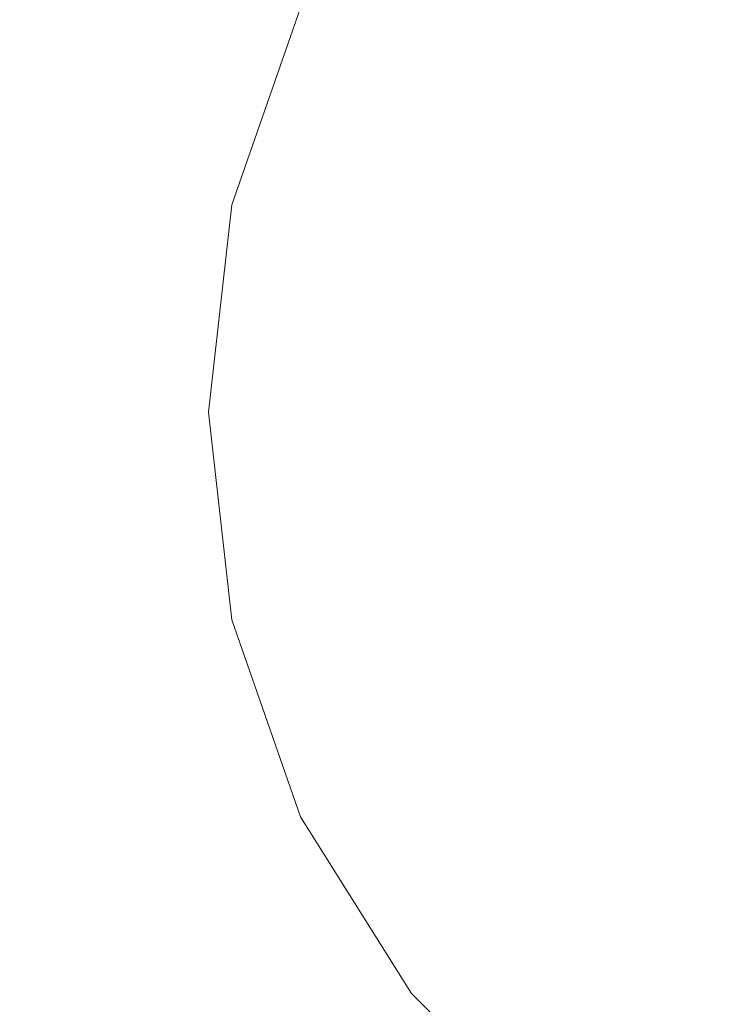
# Model space of a CAD drawing. Header units: millimetres. Extents: x -608 to 205, y -413 to 558.
# Tile 3 of 37: x -168 to -89, y -205 to -94. Entities that reach past the tile are written whole.
import ezdxf

# ---------------------------------------------------------------- set-up
doc = ezdxf.new("R2010")
doc.units = ezdxf.units.MM
doc.header["$LTSCALE"] = 25.4
doc.layers.add('None', color=7, linetype='Continuous', lineweight=5)

# ---------------------------------------------------------------- blocks, each defined once
blk = doc.blocks.new('Group-1')
at = {"layer": 'None', "color": 7, "linetype": 'Continuous', "lineweight": 5}
for points, invisible_edges in [([(-266.42, 109.68, 9), (-208.3, 130.01, 9), (-147.1, 136.91, 9), (-147.1, -138.09, 9)], 12), ([(-147.1, 136.91, 15), (-208.3, 130.01, 15), (-266.42, 109.68, 15), (-147.1, -138.09, 15)], 12), ([(-147.1, 136.91, 9), (-85.91, 130.01, 9), (-27.78, 109.68, 9), (-147.1, -138.09, 9)], 12), ([(-27.78, 109.68, 15), (-85.91, 130.01, 15), (-147.1, 136.91, 15), (-147.1, -138.09, 15)], 12), ([(-362.11, 33.37, 9), (-318.56, 76.91, 9), (-266.42, 109.68, 9), (-147.1, -138.09, 9)], 12), ([(-266.42, 109.68, 15), (-318.56, 76.91, 15), (-362.11, 33.37, 15), (-147.1, -138.09, 15)], 12), ([(-27.78, 109.68, 9), (24.36, 76.91, 9), (67.9, 33.37, 9), (-147.1, -138.09, 9)], 12), ([(67.9, 33.37, 15), (24.36, 76.91, 15), (-27.78, 109.68, 15), (-147.1, -138.09, 15)], 12), ([(-415.21, -76.9, 9), (-394.87, -18.77, 9), (-362.11, 33.37, 9), (-147.1, -138.09, 9)], 12), ([(-362.11, 33.37, 15), (-394.87, -18.77, 15), (-415.21, -76.9, 15), (-147.1, -138.09, 15)], 12), ([(67.9, 33.37, 9), (100.66, -18.77, 9), (121, -76.9, 9), (-147.1, -138.09, 9)], 12), ([(-147.1, -138.09, 15), (121, -76.9, 15), (100.66, -18.77, 15), (67.9, 33.37, 15)], 9), ([(-415.21, -199.28, 9), (-422.1, -138.09, 9), (-415.21, -76.9, 9), (-147.1, -138.09, 9)], 12), ([(-415.21, -76.9, 15), (-422.1, -138.09, 15), (-415.21, -199.28, 15), (-147.1, -138.09, 15)], 12), ([(121, -76.9, 9), (127.9, -138.09, 9), (121, -199.28, 9), (-147.1, -138.09, 9)], 12), ([(121, -199.28, 15), (127.9, -138.09, 15), (121, -76.9, 15), (-147.1, -138.09, 15)], 12), ([(-362.11, -309.55, 9), (-394.87, -257.41, 9), (-415.21, -199.28, 9), (-147.1, -138.09, 9)], 12), ([(-415.21, -199.28, 15), (-394.87, -257.41, 15), (-362.11, -309.55, 15), (-147.1, -138.09, 15)], 12), ([(-266.42, -385.86, 9), (-318.56, -353.09, 9), (-362.11, -309.55, 9), (-147.1, -138.09, 9)], 12), ([(-362.11, -309.55, 15), (-318.56, -353.09, 15), (-266.42, -385.86, 15), (-147.1, -138.09, 15)], 12), ([(-147.1, -413.09, 9), (-208.3, -406.2, 9), (-266.42, -385.86, 9), (-147.1, -138.09, 9)], 12), ([(-266.42, -385.86, 15), (-208.3, -406.2, 15), (-147.1, -413.09, 15), (-147.1, -138.09, 15)], 12), ([(-147.1, -138.09, 9), (121, -199.28, 9), (100.66, -257.41, 9), (67.9, -309.55, 9)], 9), ([(67.9, -309.55, 9), (24.36, -353.09, 9), (-27.78, -385.86, 9), (-147.1, -138.09, 9)], 12), ([(-27.78, -385.86, 9), (-85.91, -406.2, 9), (-147.1, -413.09, 9), (-147.1, -138.09, 9)], 12), ([(-147.1, -413.09, 15), (-85.91, -406.2, 15), (-27.78, -385.86, 15), (-147.1, -138.09, 15)], 12), ([(-27.78, -385.86, 15), (24.36, -353.09, 15), (67.9, -309.55, 15), (-147.1, -138.09, 15)], 12), ([(67.9, -309.55, 15), (100.66, -257.41, 15), (121, -199.28, 15), (-147.1, -138.09, 15)], 12)]:
    blk.add_3dface(points, dxfattribs=dict(at, invisible_edges=invisible_edges))
blk = doc.blocks.new('Group-4-1')
at = {"layer": 'None', "color": 7, "linetype": 'Continuous', "lineweight": 5}
for points, invisible_edges in [([(-124.19, -72.62, 15), (-107.57, -56, 15), (-87.66, -43.49, 15), (-42.1, -138.09, 15)], 12), ([(-87.66, -43.49, 21), (-107.57, -56, 21), (-124.19, -72.62, 21), (-42.1, -138.09, 21)], 12), ([(-144.47, -114.73, 15), (-136.7, -92.53, 15), (-124.19, -72.62, 15), (-42.1, -138.09, 15)], 12), ([(-124.19, -72.62, 21), (-136.7, -92.53, 21), (-144.47, -114.73, 21), (-42.1, -138.09, 21)], 12), ([(-136.7, -92.53, 21), (-136.7, -92.53, 15), (-144.47, -114.73, 15), (-144.47, -114.73, 21)], 5), ([(-144.47, -161.46, 15), (-147.1, -138.09, 15), (-144.47, -114.73, 15), (-42.1, -138.09, 15)], 12), ([(-144.47, -114.73, 21), (-144.47, -114.73, 15), (-147.1, -138.09, 15), (-147.1, -138.09, 21)], 5), ([(-144.47, -114.73, 21), (-147.1, -138.09, 21), (-144.47, -161.46, 21), (-42.1, -138.09, 21)], 12), ([(-147.1, -138.09, 21), (-147.1, -138.09, 15), (-144.47, -161.46, 15), (-144.47, -161.46, 21)], 5), ([(-124.19, -203.56, 15), (-136.7, -183.65, 15), (-144.47, -161.46, 15), (-42.1, -138.09, 15)], 12), ([(-144.47, -161.46, 21), (-136.7, -183.65, 21), (-124.19, -203.56, 21), (-42.1, -138.09, 21)], 12), ([(-87.66, -232.69, 15), (-107.57, -220.18, 15), (-124.19, -203.56, 15), (-42.1, -138.09, 15)], 12), ([(-124.19, -203.56, 21), (-107.57, -220.18, 21), (-87.66, -232.69, 21), (-42.1, -138.09, 21)], 12), ([(-144.47, -161.46, 21), (-144.47, -161.46, 15), (-136.7, -183.65, 15), (-136.7, -183.65, 21)], 5), ([(-136.7, -183.65, 21), (-136.7, -183.65, 15), (-124.19, -203.56, 15), (-124.19, -203.56, 21)], 5), ([(-124.19, -203.56, 21), (-124.19, -203.56, 15), (-107.57, -220.18, 15), (-107.57, -220.18, 21)], 5)]:
    blk.add_3dface(points, dxfattribs=dict(at, invisible_edges=invisible_edges))

msp = doc.modelspace()

# ---------------------------------------------------------------- block references
at = {"layer": 'None', "color": 7}
for name in ['Group-1', 'Group-4-1']:
    msp.add_blockref(name, (0, 0), dxfattribs=at)

doc.saveas('drawing.dxf')
